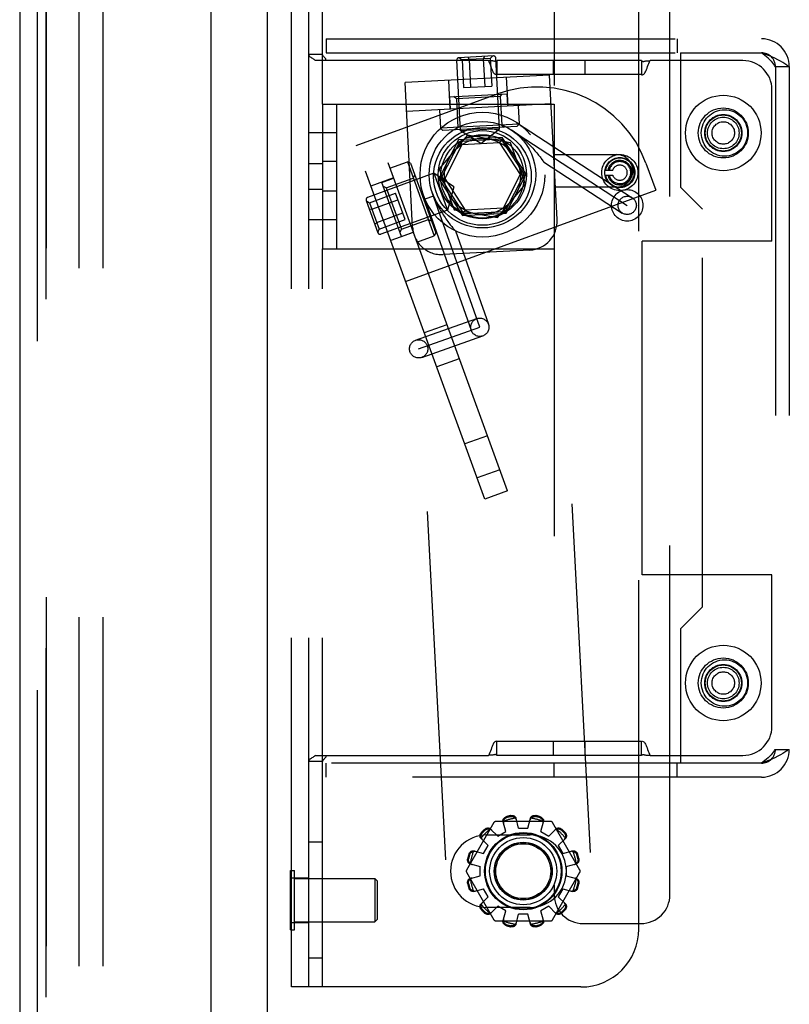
# Model space of a CAD drawing. Header units: inches. Extents: x 0 to 274, y 0 to 177.
# Tile 125 of 138: x 143.22 to 146.54, y 105.37 to 109.62. Entities that reach past the tile are written whole.
import ezdxf

# ---------------------------------------------------------------- set-up
doc = ezdxf.new("R2010")
doc.units = ezdxf.units.IN
doc.header["$LTSCALE"] = 15.069778
doc.header["$MEASUREMENT"] = 0
doc.linetypes.add('HIDDEN', pattern=[0.2, 0.1, -0.1])
doc.layers.get('0').update_dxf_attribs({"linetype": 'CONTINUOUS'})
for name, color, linetype in [('DEFAULT_2', 8, 'HIDDEN'), ('EXD_ENCLOSURE_DOOR_ASSEMBLY', 7, 'CONTINUOUS'), ('LEFT_OR_SECONDARY_DOOR_ASSEMBLY', 7, 'CONTINUOUS'), ('RIGHT_OR_MAIN_DOOR_ASSEMBLY', 7, 'CONTINUOUS')]:
    doc.layers.add(name, color=color, linetype=linetype)

msp = doc.modelspace()

# ---------------------------------------------------------------- linework, layer by layer
at = {"color": 3, "linetype": 'Continuous'}
msp.add_line((144.2837, 125.1333), (144.2837, 90.7593), dxfattribs=at)
at = {"layer": 'DEFAULT_2', "color": 8, "linetype": 'HIDDEN'}
for p, q in [((143.4712, 122.1128), (143.4712, 60.2798)), ((143.5752, 122.1128), (143.5752, 60.2798)), ((145.5233, 110.8453), (145.5233, 109.0403)), ((146.0233, 105.8453), (146.0233, 110.8453)), ((144.3887, 105.4463), (144.3887, 110.4463)), ((144.4637, 105.4463), (144.4637, 110.4463)), ((144.5237, 109.2588), (144.5237, 110.4463)), ((145.8887, 105.6963), (145.8887, 110.1963)), ((144.5387, 109.5403), (144.5387, 109.4803)), ((144.5387, 109.5403), (146.4187, 109.5403)), ((145.523, 109.5403), (145.523, 109.4803)), ((146.0543, 109.5403), (146.0543, 109.4803)), ((144.5387, 109.4803), (146.0687, 109.4803)), ((146.0687, 109.4803), (146.0687, 108.9003)), ((146.0687, 109.4803), (146.4187, 109.4803)), ((144.5237, 109.4724), (144.4637, 109.4724)), ((145.2394, 109.4463), (144.4927, 109.4463)), ((144.5321, 109.4597), (144.5302, 109.4617)), ((145.1187, 109.1436), (145.1028, 109.4481)), ((145.261, 109.4664), (145.1122, 109.4586)), ((145.1142, 109.4588), (145.1263, 109.4494)), ((145.2474, 109.4557), (145.1263, 109.4494)), ((145.1263, 109.4494), (145.1326, 109.3295)), ((145.1503, 109.4606), (145.1566, 109.451)), ((145.1566, 109.451), (145.1628, 109.3311)), ((145.2223, 109.4644), (145.2171, 109.4541)), ((145.2171, 109.4541), (145.2234, 109.3343)), ((145.2584, 109.4663), (145.2474, 109.4557)), ((145.2474, 109.4557), (145.2536, 109.3359)), ((145.2875, 109.1524), (145.2715, 109.457)), ((145.2762, 109.4463), (145.2762, 109.3863)), ((145.9012, 109.4463), (145.2762, 109.4463)), ((145.5207, 109.3863), (145.5207, 109.4463)), ((145.6567, 109.3863), (145.6567, 109.4463)), ((145.9012, 109.4463), (145.9012, 109.3863)), ((145.9099, 109.443), (145.9118, 109.4435)), ((145.9218, 109.4452), (145.9251, 109.4455)), ((146.3387, 109.4463), (145.9379, 109.4463)), ((146.4757, 109.4203), (146.5328, 109.4203)), ((146.4787, 109.4203), (146.4787, 106.4723)), ((146.5273, 109.4263), (146.5328, 109.4203)), ((146.5328, 109.4203), (146.5387, 109.4203)), ((146.5387, 109.4203), (146.5387, 106.4723)), ((145.5037, 109.384), (144.8795, 109.3513)), ((144.9122, 108.7272), (144.8795, 109.3513)), ((145.0668, 109.3611), (145.0733, 109.2363)), ((145.2762, 109.3863), (145.2762, 109.3856)), ((145.9012, 109.3863), (145.2762, 109.3863)), ((145.3164, 109.3742), (145.323, 109.2494)), ((145.5364, 108.7599), (145.5037, 109.384)), ((145.9012, 109.3863), (145.9012, 109.3856)), ((145.1326, 109.3295), (145.2536, 109.3359)), ((146.4637, 108.6663), (146.4637, 109.3213)), ((144.668, 109.0802), (145.2788, 109.3025)), ((145.071, 109.2903), (145.3196, 109.3033)), ((145.071, 109.2903), (145.0738, 109.2363)), ((145.101, 109.2818), (145.0904, 109.2913)), ((145.2907, 109.2918), (145.101, 109.2818)), ((145.101, 109.2818), (145.1074, 109.158)), ((145.2907, 109.2918), (145.3002, 109.3023)), ((145.2907, 109.2918), (145.2972, 109.1679)), ((145.3196, 109.3033), (145.3225, 109.2494)), ((144.5237, 109.2588), (144.5237, 108.6338)), ((144.5237, 109.2588), (145.5237, 109.2588)), ((144.5837, 109.2588), (144.5837, 108.6338)), ((145.5102, 109.2592), (144.8861, 109.2265)), ((145.0284, 109.234), (145.0325, 109.1541)), ((145.3679, 109.2517), (145.3721, 109.1719)), ((145.5237, 109.2588), (145.5237, 108.6338)), ((145.3721, 109.1719), (145.0325, 109.1541)), ((145.0431, 109.1446), (145.0325, 109.1541)), ((145.3626, 109.1613), (145.0431, 109.1446)), ((145.1074, 109.158), (145.098, 109.1475)), ((145.2875, 109.1524), (145.1187, 109.1436)), ((145.2062, 109.0881), (145.1187, 109.1436)), ((145.2062, 109.0881), (145.2875, 109.1524)), ((145.2972, 109.1679), (145.3077, 109.1585)), ((145.3392, 109.1465), (145.8387, 108.8213)), ((145.3608, 109.1796), (145.8602, 108.8544)), ((145.3626, 109.1613), (145.3721, 109.1719)), ((144.5837, 109.1338), (144.4637, 109.1338)), ((145.3215, 107.5888), (144.7657, 109.1158)), ((145.1107, 109.1048), (145.0249, 108.9364)), ((145.149, 109.1239), (145.0275, 108.9791)), ((145.1154, 109.0976), (145.0335, 108.9368)), ((145.2995, 109.1147), (145.1107, 109.1048)), ((145.2956, 109.107), (145.1154, 109.0976)), ((145.1154, 109.0976), (145.1248, 109.083)), ((145.3352, 109.0911), (145.149, 109.1239)), ((145.2956, 109.107), (145.2877, 109.0916)), ((145.3938, 108.9557), (145.2956, 109.107)), ((145.4025, 108.9562), (145.2995, 109.1147)), ((145.2237, 107.5532), (144.668, 109.0802)), ((145.1248, 109.083), (145.0508, 108.9377)), ((145.2877, 109.0916), (145.1248, 109.083)), ((145.2877, 109.0916), (145.3766, 108.9548)), ((145.3999, 108.9134), (145.3352, 109.0911)), ((145.4719, 109.0172), (145.475, 109.0129)), ((145.5233, 109.0403), (145.7933, 109.0403)), ((144.4637, 109.0018), (144.5237, 109.0018)), ((144.5837, 109.0103), (144.5237, 109.0103)), ((144.8144, 108.9819), (144.8896, 109.0092)), ((144.8896, 109.0092), (145.0059, 108.6897)), ((144.9024, 109.0032), (144.8896, 109.0092)), ((144.9024, 109.0032), (145.0119, 108.7025)), ((145.0275, 108.9791), (145.0921, 108.8014)), ((145.4774, 109.0093), (145.8171, 108.7882)), ((145.7453, 108.9736), (145.7763, 108.9736)), ((145.9196, 109.0037), (145.9624, 108.8862)), ((145.0044, 108.96), (144.7177, 108.8557)), ((144.8298, 108.9396), (144.7321, 108.904)), ((144.7792, 108.9206), (144.83, 108.9391)), ((144.7987, 108.8963), (144.9152, 108.9387)), ((144.9152, 108.9387), (144.9212, 108.9516)), ((145.0044, 108.96), (145.0622, 108.8012)), ((145.0896, 108.9011), (145.0044, 108.96)), ((145.0249, 108.9364), (145.1278, 108.7778)), ((145.0335, 108.9368), (145.0508, 108.9377)), ((145.0335, 108.9368), (145.1318, 108.7855)), ((145.0508, 108.9377), (145.1396, 108.8009)), ((145.3766, 108.9548), (145.3025, 108.8095)), ((145.3119, 108.7949), (145.3938, 108.9557)), ((145.3167, 108.7877), (145.4025, 108.9562)), ((145.3938, 108.9557), (145.3766, 108.9548)), ((145.7453, 108.9516), (145.7763, 108.9516)), ((144.4637, 108.8907), (144.5237, 108.8907)), ((144.8644, 108.6866), (144.7792, 108.9206)), ((144.7987, 108.8963), (144.7859, 108.9023)), ((144.7987, 108.8963), (144.8637, 108.7178)), ((144.8817, 108.4929), (145.9624, 108.8862)), ((145.0896, 108.9011), (145.0622, 108.8012)), ((145.2783, 108.7686), (145.3999, 108.9134)), ((145.5233, 108.9003), (145.5233, 105.8453)), ((145.7933, 108.9003), (145.5233, 108.9003)), ((146.1637, 108.8053), (146.0687, 108.9003)), ((144.5837, 108.8823), (144.5237, 108.8823)), ((144.7118, 108.8429), (144.7627, 108.7028)), ((144.7127, 108.8404), (144.726, 108.8329)), ((144.726, 108.8329), (144.8388, 108.874)), ((144.7364, 108.8045), (144.8491, 108.8455)), ((144.8802, 108.7601), (144.8388, 108.874)), ((145.0029, 108.8608), (144.9654, 108.8476)), ((144.9654, 108.8476), (145.165, 108.2818)), ((145.2023, 108.2949), (144.9968, 108.8772)), ((144.725, 108.8065), (144.7364, 108.8045)), ((144.726, 108.8329), (144.7675, 108.719)), ((145.0622, 108.8012), (144.7755, 108.6969)), ((145.0921, 108.8014), (145.2783, 108.7686)), ((145.1318, 108.7855), (145.1396, 108.8009)), ((145.3025, 108.8095), (145.1396, 108.8009)), ((145.3119, 108.7949), (145.3025, 108.8095)), ((146.1637, 107.0873), (146.1637, 108.8053)), ((144.5837, 108.7588), (144.4637, 108.7588)), ((144.7571, 108.7475), (144.8699, 108.7885)), ((144.7675, 108.719), (144.8802, 108.7601)), ((144.8637, 108.7178), (144.9802, 108.7602)), ((144.9802, 108.7602), (144.993, 108.7542)), ((145.1278, 108.7778), (145.3167, 108.7877)), ((145.1318, 108.7855), (145.3119, 108.7949)), ((145.8373, 103.0178), (145.5364, 108.7599)), ((144.7497, 108.7387), (144.7571, 108.7475)), ((144.762, 108.7047), (144.7675, 108.719)), ((144.8637, 108.7178), (144.8577, 108.705)), ((145.2132, 102.9851), (144.9122, 108.7272)), ((144.9153, 108.7046), (144.8176, 108.6691)), ((144.8644, 108.6866), (144.9151, 108.7051)), ((144.9307, 108.6624), (145.0059, 108.6897)), ((145.0119, 108.7025), (145.0059, 108.6897)), ((145.0959, 108.7123), (145.0975, 108.7106)), ((145.0975, 108.7106), (145.2395, 108.3081)), ((144.5237, 105.4463), (144.5237, 108.6338)), ((144.5237, 108.6338), (145.5237, 108.6338)), ((145.4181, 108.6285), (145.0436, 108.6089)), ((145.9037, 107.2263), (145.9037, 108.6663)), ((146.4637, 108.6663), (145.9037, 108.6663)), ((144.9251, 108.239), (145.1891, 108.3322)), ((144.9382, 108.2018), (145.2023, 108.2949)), ((145.0605, 108.3057), (144.9628, 108.2702)), ((144.9514, 108.1645), (145.2154, 108.2577)), ((145.1139, 108.1592), (145.0161, 108.1236)), ((145.2349, 107.8265), (145.1372, 107.7909)), ((145.2883, 107.6799), (145.1906, 107.6443)), ((145.3215, 107.5888), (145.2237, 107.5532)), ((146.4637, 107.2263), (145.9037, 107.2263)), ((146.4637, 106.5713), (146.4637, 107.2263)), ((146.0687, 106.9923), (146.1637, 107.0873)), ((146.0687, 106.9923), (146.0687, 106.4123)), ((145.2762, 106.5063), (145.2762, 106.5069)), ((145.2762, 106.4463), (145.2762, 106.5063)), ((145.9012, 106.5063), (145.2762, 106.5063)), ((145.5207, 106.4463), (145.5207, 106.5063)), ((145.6567, 106.4463), (145.6567, 106.5063)), ((145.9012, 106.5063), (145.9012, 106.5069)), ((145.9012, 106.4463), (145.9012, 106.5063)), ((145.2482, 106.4651), (145.2455, 106.4584)), ((146.4757, 106.4723), (146.5328, 106.4723)), ((146.5328, 106.4723), (146.5387, 106.4723)), ((144.5237, 106.4201), (144.4637, 106.4201)), ((144.4774, 106.4354), (144.4742, 106.4334)), ((144.4927, 106.4463), (144.4904, 106.4439)), ((144.4927, 106.4463), (145.2394, 106.4463)), ((144.5282, 106.4289), (144.5264, 106.4268)), ((144.5321, 106.4328), (144.5302, 106.4308)), ((145.2682, 106.4497), (145.2675, 106.4495)), ((145.9012, 106.4463), (145.2762, 106.4463)), ((145.9118, 106.449), (145.9131, 106.4487)), ((145.9189, 106.4477), (145.9218, 106.4473)), ((145.9218, 106.4473), (145.925, 106.447)), ((145.9379, 106.4463), (146.3387, 106.4463)), ((144.5387, 106.3523), (144.5387, 106.4123)), ((146.0687, 106.4123), (144.5387, 106.4123)), ((145.523, 106.3523), (145.523, 106.4123)), ((146.0543, 106.3523), (146.0543, 106.4123)), ((146.4187, 106.4123), (146.0687, 106.4123)), ((146.4187, 106.3523), (144.5387, 106.3523)), ((145.3699, 106.1323), (145.3589, 106.1745)), ((145.4099, 106.1323), (145.4209, 106.1745)), ((145.2632, 106.1558), (145.1451, 105.9513)), ((145.249, 106.1284), (145.2796, 106.0973)), ((145.508, 106.1608), (145.2719, 106.1608)), ((145.3142, 106.1173), (145.3027, 106.1594)), ((145.3699, 106.1323), (145.4099, 106.1323)), ((145.4656, 106.1173), (145.4772, 106.1594)), ((145.5002, 106.0973), (145.5309, 106.1284)), ((145.6347, 105.9513), (145.5167, 106.1558)), ((145.2078, 106.0872), (145.2388, 106.0566)), ((145.2324, 106.1025), (145.4199, 106.1025)), ((145.2796, 106.0973), (145.3142, 106.1173)), ((145.4656, 106.1173), (145.5002, 106.0973)), ((145.541, 106.0566), (145.5721, 106.0872)), ((144.5237, 106.0713), (144.4637, 106.0713)), ((145.2188, 106.0219), (145.2388, 106.0566)), ((145.541, 106.0566), (145.561, 106.0219)), ((145.1768, 106.0335), (145.2188, 106.0219)), ((145.561, 106.0219), (145.6031, 106.0335)), ((145.1617, 105.9773), (145.2039, 105.9663)), ((145.2039, 105.9263), (145.2039, 105.9663)), ((145.5759, 105.9663), (145.6181, 105.9773)), ((145.5759, 105.9663), (145.5759, 105.9263)), ((144.3847, 105.6933), (144.3847, 105.9493)), ((144.3847, 105.9493), (144.4027, 105.9493)), ((144.3887, 105.9178), (144.4637, 105.9178)), ((144.4027, 105.6933), (144.4027, 105.9493)), ((144.4027, 105.9153), (144.7497, 105.9153)), ((144.7497, 105.9153), (144.7497, 105.7273)), ((144.7597, 105.9053), (144.7497, 105.9153)), ((145.1451, 105.9413), (145.2632, 105.7368)), ((145.1617, 105.9152), (145.2039, 105.9263)), ((145.5167, 105.7368), (145.6347, 105.9413)), ((145.5759, 105.9263), (145.6181, 105.9152)), ((144.7597, 105.9053), (144.7597, 105.7373)), ((145.1768, 105.859), (145.2188, 105.8706)), ((145.2388, 105.8359), (145.2188, 105.8706)), ((145.561, 105.8706), (145.541, 105.8359)), ((145.561, 105.8706), (145.6031, 105.859)), ((145.2078, 105.8053), (145.2388, 105.8359)), ((145.541, 105.8359), (145.5721, 105.8053)), ((145.4199, 105.79), (145.2324, 105.79)), ((145.249, 105.7641), (145.2796, 105.7952)), ((145.3142, 105.7752), (145.2796, 105.7952)), ((145.5002, 105.7952), (145.4656, 105.7752)), ((145.5002, 105.7952), (145.5309, 105.7641)), ((144.7597, 105.7373), (144.7497, 105.7273)), ((145.3027, 105.7331), (145.3142, 105.7752)), ((145.3589, 105.718), (145.3699, 105.7603)), ((145.4099, 105.7603), (145.3699, 105.7603)), ((145.4209, 105.718), (145.4099, 105.7603)), ((145.4772, 105.7331), (145.4656, 105.7752)), ((144.3887, 105.7247), (144.4637, 105.7247)), ((144.4027, 105.7273), (144.7497, 105.7273)), ((145.2719, 105.7318), (145.508, 105.7318)), ((145.6483, 105.7203), (145.8983, 105.7203)), ((144.3847, 105.6933), (144.4027, 105.6933)), ((144.5237, 105.5713), (144.4637, 105.5713)), ((145.6387, 105.4463), (144.3887, 105.4463))]:
    msp.add_line(p, q, dxfattribs=at)
for points in [[(146.4598, 109.4443), (146.4539, 109.4503), (146.4476, 109.4563), (146.4408, 109.4623), (146.4336, 109.4683), (146.4262, 109.4743), (146.4187, 109.4803)], [(146.5273, 109.4263), (146.52, 109.4323), (146.5111, 109.4383), (146.5008, 109.4443), (146.4892, 109.4503), (146.4765, 109.4563), (146.4629, 109.4623), (146.4485, 109.4683), (146.4337, 109.4743), (146.4187, 109.4803)], [(144.4808, 109.4551), (144.4774, 109.4571), (144.4742, 109.4591), (144.4713, 109.4611), (144.4687, 109.4631), (144.4665, 109.4654), (144.4649, 109.4678), (144.464, 109.4702), (144.4637, 109.4724)], [(144.4904, 109.4486), (144.4875, 109.4509), (144.4842, 109.453), (144.4808, 109.4551), (144.4774, 109.4571)], [(144.4927, 109.4463), (144.4904, 109.4486), (144.4875, 109.4509), (144.4842, 109.453)], [(144.5382, 109.4463), (144.5383, 109.4486), (144.538, 109.451), (144.537, 109.4534), (144.5356, 109.4557), (144.5339, 109.4578), (144.5321, 109.4597), (144.5302, 109.4617), (144.5282, 109.4636), (144.5264, 109.4657), (144.5249, 109.4679), (144.524, 109.4701), (144.5237, 109.4724)], [(145.2507, 109.4207), (145.2482, 109.4275), (145.2455, 109.4341), (145.2426, 109.4404), (145.2394, 109.4463)], [(145.2523, 109.4455), (145.2485, 109.4458), (145.2443, 109.446), (145.2394, 109.4463)], [(145.2762, 109.3856), (145.2732, 109.3854), (145.2703, 109.386), (145.2673, 109.3876), (145.2644, 109.3902), (145.2618, 109.3937), (145.2594, 109.398), (145.2572, 109.4029), (145.2551, 109.4084), (145.2529, 109.4144), (145.2507, 109.4207), (145.2482, 109.4275), (145.2455, 109.4341), (145.2426, 109.4404), (145.2394, 109.4463)], [(145.2655, 109.4435), (145.2643, 109.4438), (145.2627, 109.4441), (145.2607, 109.4445), (145.2584, 109.4448), (145.2556, 109.4452), (145.2523, 109.4455), (145.2485, 109.4458), (145.2442, 109.446)], [(145.2698, 109.4428), (145.269, 109.4428), (145.2682, 109.4429), (145.2675, 109.443), (145.2655, 109.4435)], [(145.2719, 109.4433), (145.2707, 109.4429), (145.2698, 109.4428)], [(145.2762, 109.4449), (145.2737, 109.4439), (145.2719, 109.4433)], [(145.9012, 109.4449), (145.9037, 109.4439), (145.9054, 109.4433), (145.9066, 109.4429), (145.9076, 109.4428), (145.9084, 109.4428), (145.9091, 109.4429), (145.9099, 109.443)], [(145.9037, 109.4439), (145.9054, 109.4433), (145.9066, 109.4429), (145.9076, 109.4428)], [(145.9118, 109.4435), (145.9131, 109.4438), (145.9147, 109.4441), (145.9166, 109.4445), (145.919, 109.4448), (145.9218, 109.4452), (145.925, 109.4455), (145.9288, 109.4458), (145.9331, 109.446)], [(145.9223, 109.4084), (145.9244, 109.4144), (145.9267, 109.4207), (145.9292, 109.4275), (145.9318, 109.4341), (145.9347, 109.4404), (145.9379, 109.4463)], [(145.9267, 109.4207), (145.9292, 109.4275), (145.9318, 109.4341), (145.9347, 109.4404), (145.9379, 109.4463)], [(145.9288, 109.4458), (145.9331, 109.446), (145.9379, 109.4463)], [(146.4598, 109.4443), (146.4649, 109.4383), (146.4693, 109.4323), (146.473, 109.4263), (146.4757, 109.4203)], [(145.2572, 109.4029), (145.2551, 109.4084), (145.2529, 109.4144)], [(145.9012, 109.3856), (145.9041, 109.3854), (145.9071, 109.386), (145.9101, 109.3876), (145.9129, 109.3902), (145.9155, 109.3937), (145.9179, 109.398), (145.9201, 109.4029), (145.9223, 109.4084), (145.9244, 109.4144)], [(145.4267, 109.0728), (145.4217, 109.078), (145.4166, 109.0833), (145.4113, 109.0885), (145.4059, 109.0937), (145.4004, 109.0989), (145.3947, 109.104), (145.3889, 109.1091), (145.383, 109.1141), (145.377, 109.119), (145.3709, 109.1238), (145.3648, 109.1286), (145.3585, 109.1332), (145.3522, 109.1377), (145.3457, 109.1421), (145.3392, 109.1465)], [(145.1517, 109.1152), (145.1573, 109.1172), (145.163, 109.119), (145.1688, 109.1206), (145.1746, 109.122), (145.1805, 109.1232), (145.1864, 109.1242), (145.1923, 109.125), (145.1983, 109.1256), (145.2043, 109.126), (145.2102, 109.1262), (145.2162, 109.1262), (145.2222, 109.1261), (145.2282, 109.1257), (145.2341, 109.1251), (145.2401, 109.1243), (145.246, 109.1233), (145.2518, 109.1222), (145.2577, 109.1208)], [(145.1517, 109.1152), (145.1574, 109.1164), (145.1631, 109.1174), (145.1689, 109.1184), (145.1748, 109.1192), (145.1807, 109.12), (145.1866, 109.1206), (145.1925, 109.1212), (145.1985, 109.1217), (145.2045, 109.122), (145.2104, 109.1223), (145.2164, 109.1224), (145.2224, 109.1225), (145.2284, 109.1225), (145.2343, 109.1223), (145.2402, 109.1221), (145.2461, 109.1218), (145.2519, 109.1213), (145.2577, 109.1208)], [(145.4267, 109.0728), (145.4315, 109.0676), (145.4361, 109.0624), (145.4405, 109.0574), (145.4447, 109.0524), (145.4487, 109.0476), (145.4525, 109.0429), (145.4561, 109.0385), (145.4594, 109.0342), (145.4624, 109.0302), (145.4652, 109.0265), (145.4677, 109.023), (145.47, 109.0199), (145.4719, 109.0172)], [(145.475, 109.0129), (145.4768, 109.0102), (145.4774, 109.0093)], [(145.0029, 108.8608), (145.0059, 108.8537), (145.0089, 108.8466), (145.012, 108.8395), (145.0153, 108.8325), (145.0186, 108.8256), (145.0221, 108.8188), (145.0256, 108.812), (145.0293, 108.8054), (145.033, 108.7988), (145.0368, 108.7924), (145.0406, 108.7861), (145.0445, 108.78), (145.0483, 108.774), (145.0522, 108.7682), (145.0561, 108.7625), (145.06, 108.7571), (145.0638, 108.7519), (145.0675, 108.7469), (145.0711, 108.7422), (145.0745, 108.7378), (145.0779, 108.7336), (145.081, 108.7298), (145.0839, 108.7262), (145.0866, 108.723), (145.0891, 108.7201), (145.0913, 108.7176), (145.0931, 108.7155), (145.0959, 108.7123)], [(145.2762, 106.5069), (145.2732, 106.5071), (145.2703, 106.5065), (145.2673, 106.5049), (145.2644, 106.5023), (145.2618, 106.4988), (145.2594, 106.4945), (145.2572, 106.4896), (145.2551, 106.4841)], [(145.9012, 106.5069), (145.9041, 106.5071), (145.9071, 106.5065), (145.9101, 106.5049), (145.9129, 106.5023), (145.9155, 106.4988), (145.9179, 106.4945), (145.9202, 106.4896), (145.9223, 106.4841), (145.9244, 106.4782), (145.9267, 106.4718), (145.9291, 106.4651), (145.9318, 106.4584), (145.9347, 106.4521), (145.9379, 106.4463)], [(145.2551, 106.4841), (145.2529, 106.4782), (145.2507, 106.4718), (145.2482, 106.4651)], [(146.5328, 106.4723), (146.5273, 106.4663), (146.52, 106.4603), (146.5111, 106.4543), (146.5008, 106.4483), (146.4892, 106.4423), (146.4765, 106.4363), (146.4629, 106.4303), (146.4485, 106.4243), (146.4337, 106.4183), (146.4187, 106.4123)], [(146.4757, 106.4723), (146.473, 106.4663), (146.4693, 106.4603), (146.4649, 106.4543), (146.4598, 106.4483), (146.4539, 106.4423), (146.4476, 106.4363), (146.4408, 106.4303), (146.4336, 106.4243), (146.4262, 106.4183), (146.4187, 106.4123)], [(144.4808, 106.4374), (144.4774, 106.4354), (144.4742, 106.4334), (144.4713, 106.4314), (144.4687, 106.4294), (144.4665, 106.4271), (144.4648, 106.4247), (144.464, 106.4224), (144.4637, 106.4201)], [(144.4875, 106.4416), (144.4842, 106.4395), (144.4808, 106.4374)], [(144.4927, 106.4463), (144.4904, 106.4439), (144.4875, 106.4416), (144.4842, 106.4395)], [(144.5382, 106.4463), (144.5383, 106.4439), (144.538, 106.4416), (144.537, 106.4391), (144.5356, 106.4368), (144.5339, 106.4347), (144.5321, 106.4328), (144.5302, 106.4308), (144.5282, 106.4289), (144.5264, 106.4268), (144.5249, 106.4246), (144.524, 106.4224), (144.5237, 106.4201)], [(145.2455, 106.4584), (145.2426, 106.4521), (145.2394, 106.4463)], [(145.2675, 106.4495), (145.2655, 106.449), (145.2643, 106.4487), (145.2627, 106.4484), (145.2608, 106.448), (145.2584, 106.4477), (145.2556, 106.4473), (145.2523, 106.447), (145.2486, 106.4467), (145.2443, 106.4465), (145.2394, 106.4463)], [(145.2762, 106.4476), (145.2737, 106.4486), (145.2719, 106.4492), (145.2707, 106.4496), (145.2698, 106.4498), (145.269, 106.4498), (145.2682, 106.4497)], [(145.9012, 106.4476), (145.9037, 106.4486), (145.9054, 106.4492), (145.9066, 106.4496), (145.9076, 106.4498), (145.9084, 106.4498), (145.9091, 106.4497), (145.9099, 106.4495), (145.9118, 106.449)], [(145.9131, 106.4487), (145.9146, 106.4484), (145.9166, 106.448), (145.9189, 106.4477)], [(145.925, 106.447), (145.9288, 106.4467), (145.9331, 106.4465), (145.9379, 106.4463)], [(145.3027, 106.1594), (145.3023, 106.1612), (145.3022, 106.163), (145.3022, 106.1649), (145.3026, 106.1669), (145.3031, 106.1688), (145.3039, 106.1706), (145.3049, 106.1723), (145.3061, 106.174), (145.3075, 106.1756), (145.3092, 106.177), (145.3109, 106.1783), (145.3128, 106.1795), (145.3148, 106.1804), (145.3169, 106.1812)], [(145.305, 106.1613), (145.3052, 106.1623), (145.3054, 106.1633), (145.3057, 106.1643), (145.306, 106.1653), (145.3064, 106.1663), (145.3068, 106.1672), (145.3073, 106.1681), (145.3078, 106.1691), (145.3084, 106.17), (145.309, 106.1709), (145.3097, 106.1718), (145.3105, 106.1727), (145.3114, 106.1736), (145.3124, 106.1744), (145.3136, 106.1753), (145.3148, 106.1761), (145.3163, 106.1768), (145.3179, 106.1774)], [(145.3357, 106.1862), (145.3379, 106.1866), (145.3401, 106.1868), (145.3423, 106.1867), (145.3445, 106.1865), (145.3466, 106.186), (145.3486, 106.1854), (145.3505, 106.1846), (145.3522, 106.1835), (145.3538, 106.1823), (145.3553, 106.181), (145.3565, 106.1795), (145.3575, 106.1779), (145.3583, 106.1762), (145.3589, 106.1745)], [(145.3367, 106.1824), (145.3384, 106.1827), (145.34, 106.1828), (145.3416, 106.1828), (145.343, 106.1826), (145.3443, 106.1824), (145.3455, 106.1821), (145.3466, 106.1817), (145.3477, 106.1813), (145.3487, 106.1808), (145.3497, 106.1803), (145.3506, 106.1797), (145.3514, 106.1792), (145.3523, 106.1785), (145.3531, 106.1779), (145.3539, 106.1772), (145.3546, 106.1765), (145.3553, 106.1757), (145.356, 106.1749)], [(145.3608, 106.1673), (145.3603, 106.1687), (145.3598, 106.1701), (145.359, 106.1714), (145.3582, 106.1727), (145.3571, 106.1738), (145.356, 106.1749)], [(145.4238, 106.1749), (145.4227, 106.1738), (145.4217, 106.1727), (145.4208, 106.1714), (145.4201, 106.1701), (145.4195, 106.1687), (145.4191, 106.1673)], [(145.4209, 106.1745), (145.4215, 106.1762), (145.4223, 106.1779), (145.4233, 106.1795), (145.4246, 106.181), (145.426, 106.1823), (145.4276, 106.1835), (145.4294, 106.1846), (145.4312, 106.1854), (145.4332, 106.186), (145.4354, 106.1865), (145.4376, 106.1867), (145.4398, 106.1868), (145.4419, 106.1866), (145.4441, 106.1862)], [(145.4238, 106.1749), (145.4245, 106.1757), (145.4252, 106.1765), (145.426, 106.1772), (145.4268, 106.1779), (145.4276, 106.1785), (145.4284, 106.1792), (145.4293, 106.1797), (145.4302, 106.1803), (145.4311, 106.1808), (145.4322, 106.1813), (145.4332, 106.1817), (145.4344, 106.1821), (145.4356, 106.1824), (145.4369, 106.1826), (145.4383, 106.1828), (145.4398, 106.1828), (145.4414, 106.1827), (145.4431, 106.1824)], [(145.4619, 106.1774), (145.4636, 106.1768), (145.465, 106.1761), (145.4663, 106.1753), (145.4675, 106.1744), (145.4685, 106.1736), (145.4694, 106.1727), (145.4702, 106.1718), (145.4709, 106.1709), (145.4715, 106.17), (145.4721, 106.1691), (145.4726, 106.1681), (145.473, 106.1672), (145.4735, 106.1662), (145.4738, 106.1653), (145.4742, 106.1643), (145.4744, 106.1633), (145.4747, 106.1623), (145.4749, 106.1613)], [(145.463, 106.1812), (145.465, 106.1804), (145.467, 106.1795), (145.4689, 106.1783), (145.4707, 106.177), (145.4723, 106.1756), (145.4737, 106.174), (145.4749, 106.1723), (145.4759, 106.1706), (145.4767, 106.1688), (145.4773, 106.1669), (145.4776, 106.1649), (145.4777, 106.163), (145.4775, 106.1612), (145.4772, 106.1594)], [(145.223, 106.127), (145.2247, 106.1284), (145.2265, 106.1296), (145.2284, 106.1307), (145.2305, 106.1316), (145.2325, 106.1323), (145.2346, 106.1327), (145.2366, 106.1329), (145.2386, 106.1329), (145.2406, 106.1327), (145.2426, 106.1322), (145.2444, 106.1315), (145.2461, 106.1307), (145.2476, 106.1296), (145.249, 106.1284)], [(145.2258, 106.1242), (145.2271, 106.1253), (145.2284, 106.1262), (145.2298, 106.1269), (145.2311, 106.1275), (145.2323, 106.1279), (145.2335, 106.1283), (145.2347, 106.1285), (145.2359, 106.1287), (145.237, 106.1288), (145.238, 106.1288), (145.2391, 106.1288), (145.2401, 106.1287), (145.2412, 106.1286), (145.2422, 106.1284), (145.2432, 106.1282), (145.2442, 106.128), (145.2452, 106.1277), (145.2462, 106.1273)], [(145.2541, 106.1231), (145.2531, 106.1241), (145.2519, 106.125), (145.2506, 106.1258), (145.2492, 106.1264), (145.2478, 106.127), (145.2462, 106.1273)], [(145.305, 106.1613), (145.3045, 106.1597), (145.3042, 106.1582), (145.3041, 106.1567), (145.3041, 106.1552), (145.3043, 106.1537), (145.3046, 106.1523)], [(145.4752, 106.1523), (145.4755, 106.1537), (145.4757, 106.1552), (145.4757, 106.1567), (145.4756, 106.1582), (145.4753, 106.1597), (145.4749, 106.1613)], [(145.5336, 106.1273), (145.5321, 106.127), (145.5306, 106.1264), (145.5293, 106.1258), (145.528, 106.125), (145.5268, 106.1241), (145.5257, 106.1231)], [(145.5309, 106.1284), (145.5323, 106.1296), (145.5338, 106.1307), (145.5355, 106.1315), (145.5373, 106.1322), (145.5392, 106.1327), (145.5412, 106.1329), (145.5432, 106.1329), (145.5453, 106.1327), (145.5473, 106.1323), (145.5494, 106.1316), (145.5514, 106.1307), (145.5534, 106.1296), (145.5552, 106.1284), (145.5568, 106.127)], [(145.5336, 106.1273), (145.5346, 106.1277), (145.5356, 106.128), (145.5366, 106.1282), (145.5377, 106.1284), (145.5387, 106.1286), (145.5397, 106.1287), (145.5408, 106.1288), (145.5418, 106.1288), (145.5429, 106.1288), (145.544, 106.1287), (145.5451, 106.1285), (145.5463, 106.1283), (145.5475, 106.1279), (145.5488, 106.1275), (145.5501, 106.1269), (145.5514, 106.1262), (145.5527, 106.1253), (145.5541, 106.1242)], [(145.2078, 106.0872), (145.2066, 106.0886), (145.2055, 106.0901), (145.2046, 106.0918), (145.204, 106.0936), (145.2035, 106.0956), (145.2033, 106.0975), (145.2033, 106.0996), (145.2035, 106.1016), (145.2039, 106.1037), (145.2046, 106.1057), (145.2055, 106.1077), (145.2066, 106.1097), (145.2078, 106.1115), (145.2092, 106.1132)], [(145.2088, 106.09), (145.2085, 106.091), (145.2082, 106.092), (145.208, 106.093), (145.2077, 106.094), (145.2076, 106.095), (145.2075, 106.0961), (145.2074, 106.0971), (145.2074, 106.0981), (145.2074, 106.0992), (145.2075, 106.1003), (145.2077, 106.1015), (145.2079, 106.1027), (145.2083, 106.1039), (145.2087, 106.1051), (145.2093, 106.1064), (145.21, 106.1077), (145.2109, 106.1091), (145.212, 106.1104)], [(145.2088, 106.09), (145.2092, 106.0884), (145.2097, 106.087), (145.2104, 106.0856), (145.2112, 106.0843), (145.2121, 106.0831), (145.213, 106.082)], [(145.5668, 106.082), (145.5678, 106.0831), (145.5687, 106.0843), (145.5694, 106.0856), (145.5701, 106.087), (145.5706, 106.0884), (145.571, 106.09)], [(145.5679, 106.1104), (145.5689, 106.1091), (145.5699, 106.1077), (145.5706, 106.1064), (145.5712, 106.1051), (145.5716, 106.1039), (145.5719, 106.1026), (145.5722, 106.1015), (145.5723, 106.1003), (145.5724, 106.0992), (145.5725, 106.0981), (145.5724, 106.0971), (145.5724, 106.096), (145.5723, 106.095), (145.5721, 106.094), (145.5719, 106.093), (145.5716, 106.092), (145.5713, 106.091), (145.571, 106.09)], [(145.5706, 106.1132), (145.5721, 106.1115), (145.5733, 106.1097), (145.5744, 106.1077), (145.5753, 106.1057), (145.5759, 106.1037), (145.5764, 106.1016), (145.5766, 106.0996), (145.5766, 106.0975), (145.5763, 106.0956), (145.5759, 106.0936), (145.5752, 106.0918), (145.5743, 106.0901), (145.5733, 106.0886), (145.5721, 106.0872)], [(145.1617, 105.9773), (145.16, 105.9778), (145.1583, 105.9786), (145.1567, 105.9797), (145.1552, 105.9809), (145.1538, 105.9823), (145.1526, 105.984), (145.1516, 105.9857), (145.1508, 105.9876), (145.1501, 105.9896), (145.1497, 105.9917), (145.1494, 105.9939), (145.1494, 105.9961), (145.1496, 105.9983), (145.15, 106.0004)], [(145.1612, 105.9802), (145.1605, 105.9809), (145.1597, 105.9816), (145.159, 105.9823), (145.1583, 105.9831), (145.1576, 105.9839), (145.157, 105.9848), (145.1564, 105.9856), (145.1559, 105.9865), (145.1554, 105.9875), (145.1549, 105.9885), (145.1545, 105.9896), (145.1541, 105.9907), (145.1538, 105.9919), (145.1535, 105.9932), (145.1534, 105.9946), (145.1534, 105.9961), (145.1535, 105.9977), (145.1538, 105.9994)], [(145.155, 106.0193), (145.1558, 106.0214), (145.1567, 106.0233), (145.1578, 106.0253), (145.1591, 106.027), (145.1606, 106.0286), (145.1622, 106.03), (145.1638, 106.0313), (145.1656, 106.0322), (145.1674, 106.033), (145.1693, 106.0336), (145.1712, 106.0339), (145.1731, 106.034), (145.175, 106.0339), (145.1768, 106.0335)], [(145.1588, 106.0183), (145.1594, 106.0199), (145.1601, 106.0213), (145.1609, 106.0226), (145.1617, 106.0238), (145.1626, 106.0248), (145.1635, 106.0257), (145.1644, 106.0265), (145.1653, 106.0272), (145.1662, 106.0278), (145.1671, 106.0284), (145.168, 106.0289), (145.169, 106.0294), (145.1699, 106.0298), (145.1709, 106.0302), (145.1719, 106.0305), (145.1729, 106.0308), (145.1739, 106.031), (145.1749, 106.0312)], [(145.1839, 106.0316), (145.1825, 106.0319), (145.181, 106.032), (145.1795, 106.0321), (145.178, 106.0319), (145.1764, 106.0317), (145.1749, 106.0312)], [(145.6049, 106.0312), (145.6034, 106.0317), (145.6019, 106.0319), (145.6003, 106.0321), (145.5988, 106.032), (145.5974, 106.0319), (145.596, 106.0316)], [(145.6031, 106.0335), (145.6049, 106.0339), (145.6067, 106.034), (145.6086, 106.0339), (145.6105, 106.0336), (145.6124, 106.033), (145.6143, 106.0322), (145.616, 106.0313), (145.6177, 106.03), (145.6192, 106.0286), (145.6207, 106.027), (145.622, 106.0253), (145.6231, 106.0233), (145.6241, 106.0214), (145.6248, 106.0193)], [(145.6049, 106.0312), (145.606, 106.031), (145.607, 106.0308), (145.608, 106.0305), (145.609, 106.0302), (145.6099, 106.0298), (145.6109, 106.0294), (145.6118, 106.0289), (145.6127, 106.0284), (145.6137, 106.0278), (145.6146, 106.0272), (145.6155, 106.0265), (145.6164, 106.0257), (145.6173, 106.0248), (145.6181, 106.0238), (145.619, 106.0226), (145.6197, 106.0213), (145.6204, 106.0199), (145.621, 106.0183)], [(145.6299, 106.0004), (145.6303, 105.9983), (145.6304, 105.9961), (145.6304, 105.9939), (145.6302, 105.9917), (145.6297, 105.9896), (145.6291, 105.9876), (145.6282, 105.9857), (145.6272, 105.984), (145.626, 105.9823), (145.6246, 105.9809), (145.6231, 105.9797), (145.6215, 105.9786), (145.6199, 105.9778), (145.6181, 105.9773)], [(145.6261, 105.9994), (145.6264, 105.9977), (145.6265, 105.9961), (145.6265, 105.9946), (145.6263, 105.9932), (145.6261, 105.9919), (145.6257, 105.9907), (145.6254, 105.9895), (145.6249, 105.9885), (145.6245, 105.9875), (145.6239, 105.9865), (145.6234, 105.9856), (145.6228, 105.9847), (145.6222, 105.9839), (145.6216, 105.9831), (145.6209, 105.9823), (145.6201, 105.9816), (145.6194, 105.9809), (145.6186, 105.9802)], [(145.1612, 105.9802), (145.1623, 105.979), (145.1635, 105.978), (145.1648, 105.9772), (145.1661, 105.9764), (145.1675, 105.9758), (145.1688, 105.9754)], [(145.611, 105.9754), (145.6124, 105.9758), (145.6137, 105.9764), (145.6151, 105.9772), (145.6163, 105.978), (145.6175, 105.979), (145.6186, 105.9802)], [(145.15, 105.8921), (145.1496, 105.8942), (145.1494, 105.8964), (145.1494, 105.8986), (145.1497, 105.9008), (145.1501, 105.9029), (145.1508, 105.9049), (145.1516, 105.9068), (145.1526, 105.9086), (145.1538, 105.9102), (145.1552, 105.9116), (145.1567, 105.9129), (145.1583, 105.9139), (145.16, 105.9147), (145.1617, 105.9152)], [(145.1538, 105.8931), (145.1535, 105.8948), (145.1534, 105.8964), (145.1534, 105.8979), (145.1535, 105.8993), (145.1538, 105.9006), (145.1541, 105.9018), (145.1545, 105.903), (145.1549, 105.904), (145.1554, 105.905), (145.1559, 105.906), (145.1564, 105.9069), (145.157, 105.9078), (145.1576, 105.9086), (145.1583, 105.9094), (145.159, 105.9102), (145.1597, 105.9109), (145.1605, 105.9117), (145.1612, 105.9123)], [(145.1688, 105.9171), (145.1675, 105.9167), (145.1661, 105.9161), (145.1648, 105.9154), (145.1635, 105.9145), (145.1623, 105.9135), (145.1612, 105.9123)], [(145.6186, 105.9123), (145.6175, 105.9135), (145.6163, 105.9145), (145.6151, 105.9154), (145.6137, 105.9161), (145.6124, 105.9167), (145.611, 105.9171)], [(145.6181, 105.9152), (145.6199, 105.9147), (145.6215, 105.9139), (145.6231, 105.9129), (145.6246, 105.9116), (145.626, 105.9102), (145.6272, 105.9086), (145.6282, 105.9068), (145.6291, 105.9049), (145.6297, 105.9029), (145.6302, 105.9008), (145.6304, 105.8986), (145.6304, 105.8964), (145.6303, 105.8942), (145.6299, 105.8921)], [(145.6186, 105.9123), (145.6194, 105.9117), (145.6201, 105.9109), (145.6209, 105.9102), (145.6216, 105.9094), (145.6222, 105.9086), (145.6228, 105.9078), (145.6234, 105.9069), (145.624, 105.906), (145.6245, 105.905), (145.6249, 105.904), (145.6254, 105.903), (145.6257, 105.9018), (145.6261, 105.9006), (145.6263, 105.8993), (145.6265, 105.8979), (145.6265, 105.8964), (145.6264, 105.8948), (145.6261, 105.8931)], [(145.1768, 105.859), (145.175, 105.8586), (145.1731, 105.8585), (145.1712, 105.8586), (145.1693, 105.8589), (145.1674, 105.8595), (145.1656, 105.8603), (145.1638, 105.8613), (145.1622, 105.8625), (145.1606, 105.8639), (145.1591, 105.8655), (145.1578, 105.8673), (145.1567, 105.8692), (145.1558, 105.8711), (145.155, 105.8732)], [(145.1749, 105.8613), (145.1739, 105.8615), (145.1729, 105.8617), (145.1719, 105.862), (145.1709, 105.8624), (145.1699, 105.8627), (145.169, 105.8631), (145.168, 105.8636), (145.1671, 105.8641), (145.1662, 105.8647), (145.1653, 105.8653), (145.1644, 105.866), (145.1635, 105.8668), (145.1626, 105.8677), (145.1617, 105.8687), (145.1609, 105.8699), (145.1601, 105.8712), (145.1594, 105.8726), (145.1588, 105.8742)], [(145.6248, 105.8732), (145.6241, 105.8711), (145.6231, 105.8692), (145.622, 105.8673), (145.6207, 105.8655), (145.6192, 105.8639), (145.6177, 105.8625), (145.616, 105.8613), (145.6143, 105.8603), (145.6124, 105.8595), (145.6105, 105.8589), (145.6086, 105.8586), (145.6067, 105.8585), (145.6049, 105.8586), (145.6031, 105.859)], [(145.621, 105.8742), (145.6204, 105.8726), (145.6197, 105.8712), (145.6189, 105.8699), (145.6181, 105.8687), (145.6172, 105.8677), (145.6164, 105.8668), (145.6155, 105.866), (145.6146, 105.8653), (145.6136, 105.8647), (145.6127, 105.8641), (145.6118, 105.8636), (145.6109, 105.8631), (145.6099, 105.8627), (145.6089, 105.8624), (145.608, 105.862), (145.607, 105.8617), (145.606, 105.8615), (145.6049, 105.8613)], [(145.1749, 105.8613), (145.1764, 105.8609), (145.178, 105.8606), (145.1795, 105.8604), (145.181, 105.8605), (145.1825, 105.8606), (145.1839, 105.861)], [(145.596, 105.861), (145.5974, 105.8606), (145.5988, 105.8605), (145.6003, 105.8604), (145.6019, 105.8606), (145.6034, 105.8609), (145.6049, 105.8613)], [(145.2092, 105.7794), (145.2078, 105.781), (145.2066, 105.7828), (145.2055, 105.7848), (145.2046, 105.7868), (145.2039, 105.7888), (145.2035, 105.7909), (145.2033, 105.793), (145.2033, 105.795), (145.2035, 105.797), (145.204, 105.7989), (145.2046, 105.8007), (145.2055, 105.8024), (145.2066, 105.8039), (145.2078, 105.8053)], [(145.212, 105.7821), (145.2109, 105.7835), (145.21, 105.7848), (145.2093, 105.7861), (145.2087, 105.7874), (145.2082, 105.7887), (145.2079, 105.7899), (145.2077, 105.7911), (145.2075, 105.7922), (145.2074, 105.7933), (145.2074, 105.7944), (145.2074, 105.7954), (145.2075, 105.7965), (145.2076, 105.7975), (145.2077, 105.7985), (145.208, 105.7995), (145.2082, 105.8006), (145.2085, 105.8016), (145.2088, 105.8025)], [(145.213, 105.8105), (145.2121, 105.8094), (145.2112, 105.8082), (145.2104, 105.8069), (145.2097, 105.8055), (145.2092, 105.8041), (145.2088, 105.8025)], [(145.571, 105.8025), (145.5706, 105.8041), (145.5701, 105.8055), (145.5694, 105.8069), (145.5687, 105.8082), (145.5678, 105.8094), (145.5668, 105.8105)], [(145.571, 105.8025), (145.5713, 105.8016), (145.5716, 105.8006), (145.5719, 105.7995), (145.5721, 105.7985), (145.5723, 105.7975), (145.5724, 105.7965), (145.5724, 105.7954), (145.5725, 105.7944), (145.5724, 105.7933), (145.5723, 105.7922), (145.5722, 105.791), (145.5719, 105.7899), (145.5716, 105.7886), (145.5712, 105.7874), (145.5706, 105.7861), (145.5698, 105.7848), (145.5689, 105.7834), (145.5679, 105.7821)], [(145.5721, 105.8053), (145.5733, 105.8039), (145.5743, 105.8024), (145.5752, 105.8007), (145.5759, 105.7989), (145.5763, 105.797), (145.5766, 105.795), (145.5766, 105.793), (145.5764, 105.7909), (145.5759, 105.7888), (145.5753, 105.7868), (145.5744, 105.7848), (145.5733, 105.7828), (145.5721, 105.781), (145.5706, 105.7794)], [(145.249, 105.7641), (145.2476, 105.7629), (145.2461, 105.7619), (145.2444, 105.761), (145.2426, 105.7603), (145.2406, 105.7598), (145.2386, 105.7596), (145.2366, 105.7596), (145.2346, 105.7598), (145.2325, 105.7603), (145.2305, 105.7609), (145.2284, 105.7618), (145.2265, 105.7629), (145.2247, 105.7641), (145.223, 105.7655)], [(145.2462, 105.7652), (145.2452, 105.7648), (145.2442, 105.7645), (145.2432, 105.7643), (145.2422, 105.7641), (145.2412, 105.7639), (145.2401, 105.7638), (145.2391, 105.7637), (145.238, 105.7637), (145.2369, 105.7638), (145.2358, 105.7638), (145.2347, 105.764), (145.2335, 105.7643), (145.2323, 105.7646), (145.2311, 105.765), (145.2298, 105.7656), (145.2284, 105.7663), (145.2271, 105.7672), (145.2258, 105.7683)], [(145.2462, 105.7652), (145.2478, 105.7656), (145.2492, 105.7661), (145.2506, 105.7667), (145.2519, 105.7675), (145.2531, 105.7684), (145.2541, 105.7694)], [(145.3046, 105.7402), (145.3043, 105.7388), (145.3041, 105.7373), (145.3041, 105.7358), (145.3042, 105.7343), (145.3045, 105.7328), (145.305, 105.7313)], [(145.4749, 105.7313), (145.4753, 105.7328), (145.4756, 105.7343), (145.4757, 105.7358), (145.4757, 105.7373), (145.4755, 105.7388), (145.4752, 105.7402)], [(145.5257, 105.7694), (145.5268, 105.7684), (145.528, 105.7675), (145.5293, 105.7667), (145.5306, 105.7661), (145.5321, 105.7656), (145.5336, 105.7652)], [(145.5568, 105.7655), (145.5552, 105.7641), (145.5534, 105.7629), (145.5514, 105.7618), (145.5494, 105.7609), (145.5473, 105.7603), (145.5453, 105.7598), (145.5432, 105.7596), (145.5412, 105.7596), (145.5392, 105.7598), (145.5373, 105.7603), (145.5355, 105.761), (145.5338, 105.7619), (145.5323, 105.7629), (145.5309, 105.7641)], [(145.5541, 105.7683), (145.5527, 105.7672), (145.5514, 105.7663), (145.5501, 105.7656), (145.5488, 105.765), (145.5475, 105.7646), (145.5463, 105.7642), (145.5451, 105.764), (145.544, 105.7638), (145.5429, 105.7637), (145.5418, 105.7637), (145.5407, 105.7637), (145.5397, 105.7638), (145.5387, 105.7639), (145.5377, 105.7641), (145.5366, 105.7643), (145.5356, 105.7645), (145.5346, 105.7648), (145.5336, 105.7652)], [(145.3169, 105.7114), (145.3148, 105.7121), (145.3128, 105.713), (145.3109, 105.7142), (145.3092, 105.7155), (145.3075, 105.7169), (145.3061, 105.7185), (145.3049, 105.7202), (145.3039, 105.7219), (145.3031, 105.7238), (145.3026, 105.7257), (145.3022, 105.7276), (145.3022, 105.7295), (145.3023, 105.7313), (145.3027, 105.7331)], [(145.3179, 105.7151), (145.3163, 105.7158), (145.3148, 105.7164), (145.3135, 105.7172), (145.3124, 105.7181), (145.3114, 105.7189), (145.3105, 105.7198), (145.3097, 105.7207), (145.309, 105.7216), (145.3083, 105.7225), (145.3078, 105.7235), (145.3073, 105.7244), (145.3068, 105.7253), (145.3064, 105.7263), (145.306, 105.7272), (145.3057, 105.7282), (145.3054, 105.7292), (145.3052, 105.7302), (145.305, 105.7313)], [(145.3589, 105.718), (145.3583, 105.7163), (145.3575, 105.7146), (145.3565, 105.713), (145.3553, 105.7115), (145.3538, 105.7102), (145.3522, 105.709), (145.3505, 105.708), (145.3486, 105.7071), (145.3466, 105.7065), (145.3445, 105.706), (145.3423, 105.7058), (145.3401, 105.7057), (145.3379, 105.7059), (145.3357, 105.7063)], [(145.356, 105.7176), (145.3553, 105.7168), (145.3546, 105.716), (145.3539, 105.7153), (145.3531, 105.7146), (145.3523, 105.714), (145.3514, 105.7133), (145.3506, 105.7128), (145.3497, 105.7122), (145.3487, 105.7117), (145.3477, 105.7112), (145.3466, 105.7108), (145.3455, 105.7104), (145.3443, 105.7101), (145.343, 105.7099), (145.3415, 105.7097), (145.34, 105.7097), (145.3384, 105.7098), (145.3367, 105.7101)], [(145.356, 105.7176), (145.3571, 105.7187), (145.3582, 105.7199), (145.359, 105.7211), (145.3598, 105.7224), (145.3603, 105.7238), (145.3608, 105.7252)], [(145.4191, 105.7252), (145.4195, 105.7238), (145.4201, 105.7224), (145.4208, 105.7211), (145.4217, 105.7199), (145.4227, 105.7187), (145.4238, 105.7176)], [(145.4441, 105.7063), (145.4419, 105.7059), (145.4398, 105.7057), (145.4376, 105.7058), (145.4354, 105.706), (145.4332, 105.7065), (145.4312, 105.7071), (145.4294, 105.708), (145.4276, 105.709), (145.426, 105.7102), (145.4246, 105.7115), (145.4233, 105.713), (145.4223, 105.7146), (145.4215, 105.7163), (145.4209, 105.718)], [(145.4431, 105.7101), (145.4414, 105.7098), (145.4398, 105.7097), (145.4383, 105.7097), (145.4369, 105.7099), (145.4356, 105.7101), (145.4343, 105.7104), (145.4332, 105.7108), (145.4321, 105.7113), (145.4311, 105.7117), (145.4302, 105.7122), (145.4293, 105.7128), (145.4284, 105.7134), (145.4276, 105.714), (145.4268, 105.7146), (145.426, 105.7153), (145.4252, 105.716), (145.4245, 105.7168), (145.4238, 105.7176)], [(145.4749, 105.7313), (145.4747, 105.7302), (145.4744, 105.7292), (145.4742, 105.7282), (145.4738, 105.7272), (145.4735, 105.7263), (145.473, 105.7253), (145.4726, 105.7244), (145.4721, 105.7234), (145.4715, 105.7225), (145.4709, 105.7216), (145.4701, 105.7207), (145.4693, 105.7198), (145.4684, 105.7189), (145.4674, 105.7181), (145.4663, 105.7172), (145.465, 105.7164), (145.4635, 105.7158), (145.4619, 105.7151)], [(145.4772, 105.7331), (145.4775, 105.7313), (145.4777, 105.7295), (145.4776, 105.7276), (145.4773, 105.7257), (145.4767, 105.7238), (145.4759, 105.7219), (145.4749, 105.7202), (145.4737, 105.7185), (145.4723, 105.7169), (145.4707, 105.7155), (145.4689, 105.7142), (145.467, 105.713), (145.465, 105.7121), (145.463, 105.7114)]]:
    msp.add_lwpolyline(points, dxfattribs=at)
for centre, radius in [((146.2537, 109.1338), 0.163), ((145.2137, 108.9537), 0.2695), ((146.2537, 109.1338), 0.108), ((146.2587, 109.1338), 0.1), ((145.2137, 108.9537), 0.23), ((146.2537, 109.1338), 0.08), ((146.2537, 109.1338), 0.078), ((146.2537, 109.1338), 0.068), ((146.2537, 109.1338), 0.0485), ((145.2137, 108.9463), 0.211), ((145.2137, 108.9537), 0.1905), ((145.2137, 108.9463), 0.18), ((145.2137, 108.9463), 0.164), ((145.8068, 108.9626), 0.078), ((145.8068, 108.9626), 0.065), ((145.8387, 108.8213), 0.068), ((145.8387, 108.8213), 0.0395), ((145.2023, 108.2949), 0.0395), ((144.9382, 108.2018), 0.0395), ((146.2537, 106.7588), 0.163), ((146.2537, 106.7588), 0.108), ((146.2587, 106.7588), 0.1), ((146.2537, 106.7588), 0.08), ((146.2537, 106.7588), 0.078), ((146.2537, 106.7588), 0.068), ((146.2537, 106.7588), 0.0485), ((145.3899, 105.9463), 0.1668), ((145.3899, 105.9463), 0.1635), ((145.3899, 105.9463), 0.145), ((145.3899, 105.9463), 0.125), ((145.3899, 105.9463), 0.124), ((145.3899, 105.9463), 0.1186)]:
    msp.add_circle(centre, radius, dxfattribs=at)
for centre, radius, start, end in [((146.4187, 109.4203), 0.12, 0, 90), ((146.4187, 109.4203), 0.06, 0, 90), ((145.1127, 109.4487), 0.01, 93, 183), ((145.2615, 109.4565), 0.01, 3, 93), ((146.3387, 109.3213), 0.125, 0, 90), ((145.4498, 108.8327), 0.5, 20, 110), ((145.8068, 108.9626), 0.0625, 190.1369, 169.8631), ((145.8068, 108.9626), 0.0525, 192.0944, 167.9056), ((145.7933, 108.9703), 0.07, 270, 90), ((145.8068, 108.9626), 0.0475, 193.39, 166.61), ((145.8068, 108.9626), 0.0325, 199.7832, 160.2168), ((144.7212, 108.8463), 0.01, 110, 200), ((145.4115, 108.7533), 0.125, 273, 3), ((145.0371, 108.7337), 0.125, 183, 273), ((144.7721, 108.7063), 0.01, 200, 290), ((146.3387, 106.5713), 0.125, 270, 360), ((146.4187, 106.4723), 0.12, 270, 360), ((146.4187, 106.4723), 0.06, 270, 360), ((145.3899, 105.9463), 0.2312, 98.4357, 111.5643), ((145.3899, 105.9463), 0.246, 102.7238, 107.2762), ((145.3899, 105.9463), 0.2421, 102.6908, 107.3092), ((145.3899, 105.9463), 0.2312, 68.4357, 81.5643), ((145.3899, 105.9463), 0.2421, 72.6908, 77.3092), ((145.3899, 105.9463), 0.246, 72.7238, 77.2762), ((145.3899, 105.9463), 0.2312, 128.4357, 141.5643), ((145.3899, 105.9463), 0.246, 132.7238, 137.2762), ((145.3899, 105.9463), 0.2421, 132.6908, 137.3092), ((145.2719, 106.1508), 0.01, 90, 150), ((145.508, 106.1508), 0.01, 30, 90), ((145.3899, 105.9463), 0.2312, 38.4357, 51.5643), ((145.3899, 105.9463), 0.2421, 42.6908, 47.3092), ((145.3899, 105.9463), 0.246, 42.7238, 47.2762), ((145.2324, 105.9463), 0.1562, 90, 270), ((145.4199, 105.9463), 0.1562, 270, 90), ((145.3899, 105.9463), 0.246, 162.7238, 167.2762), ((145.3899, 105.9463), 0.2421, 162.6908, 167.3092), ((145.3899, 105.9463), 0.2312, 158.4357, 171.5643), ((145.3899, 105.9463), 0.2312, 8.4357, 21.5643), ((145.3899, 105.9463), 0.2421, 12.6908, 17.3092), ((145.3899, 105.9463), 0.246, 12.7238, 17.2762), ((145.1538, 105.9463), 0.01, 150, 210), ((145.6261, 105.9463), 0.01, 330, 30), ((145.3899, 105.9463), 0.2312, 188.4357, 201.5643), ((145.3899, 105.9463), 0.2312, 338.4357, 351.5643), ((145.3899, 105.9463), 0.246, 192.7238, 197.2762), ((145.3899, 105.9463), 0.2421, 192.6908, 197.3092), ((145.3899, 105.9463), 0.2421, 342.6908, 347.3092), ((145.3899, 105.9463), 0.246, 342.7238, 347.2762), ((145.6483, 105.8453), 0.125, 180, 270), ((145.8983, 105.8453), 0.125, 270, 360), ((145.3899, 105.9463), 0.2312, 218.4357, 231.5643), ((145.3899, 105.9463), 0.246, 222.7238, 227.2762), ((145.3899, 105.9463), 0.2421, 222.6908, 227.3092), ((145.3899, 105.9463), 0.2312, 308.4357, 321.5643), ((145.3899, 105.9463), 0.2421, 312.6908, 317.3092), ((145.3899, 105.9463), 0.246, 312.7238, 317.2762), ((145.2719, 105.7418), 0.01, 210, 270), ((145.508, 105.7418), 0.01, 270, 330), ((145.3899, 105.9463), 0.2312, 248.4357, 261.5643), ((145.3899, 105.9463), 0.246, 252.7238, 257.2762), ((145.3899, 105.9463), 0.2421, 252.6908, 257.3092), ((145.3899, 105.9463), 0.2312, 278.4357, 291.5643), ((145.3899, 105.9463), 0.2421, 282.6908, 287.3092), ((145.3899, 105.9463), 0.246, 282.7238, 287.2762), ((145.6387, 105.6963), 0.25, 270, 360)]:
    msp.add_arc(centre, radius, start, end, dxfattribs=at)
at = {"layer": 'EXD_ENCLOSURE_DOOR_ASSEMBLY', "color": 8, "linetype": 'HIDDEN'}
msp.add_line((143.2907, 124.8113), (143.2907, 91.0813), dxfattribs=at)
at = {"layer": 'EXD_ENCLOSURE_DOOR_ASSEMBLY', "color": 3, "linetype": 'Continuous'}
for p, q in [((143.2157, 119.9488), (143.2157, 95.9488)), ((144.0407, 119.1048), (144.0407, 96.7878))]:
    msp.add_line(p, q, dxfattribs=at)
at = {"layer": 'LEFT_OR_SECONDARY_DOOR_ASSEMBLY', "color": 8, "linetype": 'HIDDEN'}
msp.add_line((143.3297, 122.1998), (143.3297, 60.1928), dxfattribs=at)
at = {"layer": 'RIGHT_OR_MAIN_DOOR_ASSEMBLY', "color": 8, "linetype": 'HIDDEN'}
msp.add_line((143.3297, 60.1928), (143.3297, 122.1998), dxfattribs=at)

doc.saveas('drawing.dxf')
